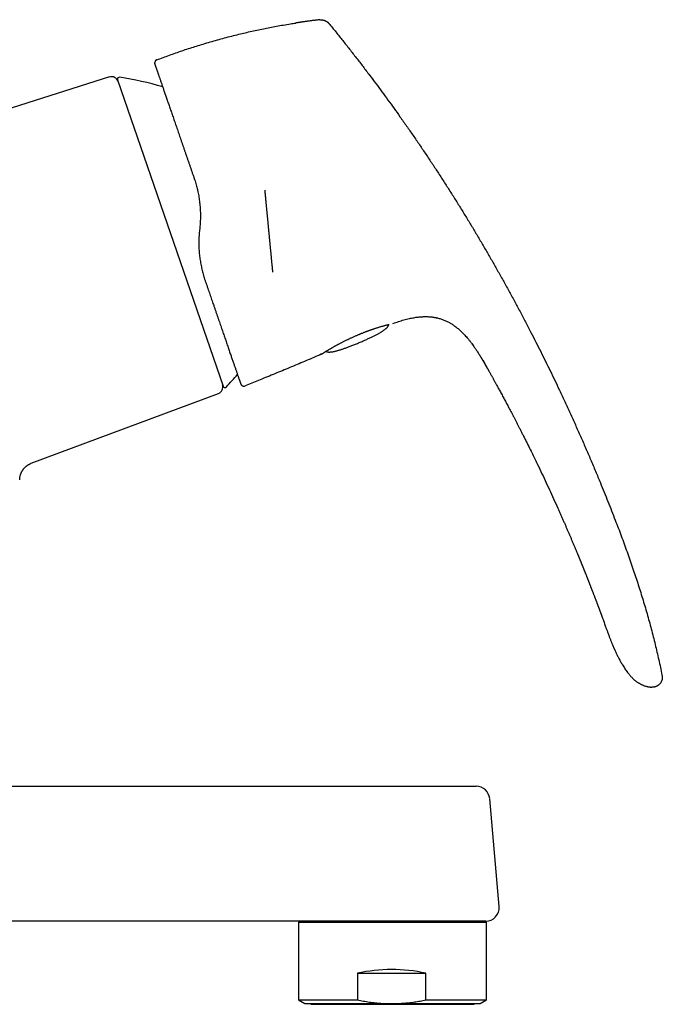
# Model space of a CAD drawing. Header units: millimetres. Extents: x 8 to 847, y 12 to 530.
# Tile 22 of 22: x 697 to 793, y 384 to 530. Entities that reach past the tile are written whole.
import ezdxf

# ---------------------------------------------------------------- set-up
doc = ezdxf.new("R2010")
doc.units = ezdxf.units.MM

msp = doc.modelspace()

# ---------------------------------------------------------------- linework, layer by layer
at = {"color": 7, "linetype": 'Continuous', "lineweight": 30}
for p, q in [((741.97, 530.1), (741.97, 530.1)), ((717.8, 524.15), (717.8, 524.16)), ((710.8, 521.62), (684.07, 513.19)), ((711.98, 521.18), (727.61, 475.79)), ((724.17, 499.27), (724.12, 498.76)), ((752.79, 485.08), (752.8, 485.08)), ((752.8, 485.08), (752.79, 485.07)), ((759.16, 485.94), (759.22, 485.93)), ((761.82, 484.79), (761.86, 484.76)), ((748.26, 483.66), (748.26, 483.66)), ((763.57, 483.21), (763.6, 483.18)), ((764.48, 482.09), (764.51, 482.05)), ((742.19, 480.52), (742.17, 480.51)), ((742.22, 480.53), (742.2, 480.52)), ((767.06, 477.93), (767.06, 477.93)), ((730.24, 476.1), (730.23, 476.12)), ((730.24, 476.1), (730.24, 476.1)), ((733.37, 476.83), (730.89, 475.82)), ((699.19, 464.34), (726.94, 474.71)), ((730.75, 475.79), (730.75, 475.79)), ((699.19, 464.34), (699.19, 464.34)), ((780.09, 451.06), (780.12, 450.99)), ((791.15, 431.15), (791.16, 431.15)), ((679.6, 416.45), (762.21, 416.45)), ((762.21, 416.45), (765.14, 416.45)), ((768.54, 398.62), (767.14, 414.62)), ((763.72, 396.45), (679.6, 396.45)), ((738.78, 396.31), (738.78, 384.78)), ((738.78, 396.31), (766.68, 396.31)), ((739.48, 396.45), (739.48, 396.31)), ((766.54, 396.45), (763.72, 396.45)), ((765.98, 396.31), (765.98, 396.45)), ((766.68, 384.78), (766.68, 396.31)), ((747.54, 388.73), (747.54, 384.78)), ((747.54, 388.73), (757.66, 388.73)), ((757.66, 384.78), (757.66, 388.73)), ((738.78, 384.78), (739.73, 384.23)), ((738.78, 384.78), (747.54, 384.78)), ((739.73, 384.23), (752.6, 384.23)), ((740.64, 384.23), (740.64, 384.13)), ((740.64, 384.13), (764.81, 384.13)), ((752.6, 384.23), (765.73, 384.23)), ((757.66, 384.78), (766.68, 384.78)), ((764.81, 384.13), (764.81, 384.23)), ((765.73, 384.23), (766.68, 384.78))]:
    msp.add_line(p, q, dxfattribs=at)
at = {"color": 7, "linetype": 'Continuous', "lineweight": 30, "flags": 128}
msp.add_lwpolyline([(783.79, 441.57), (783.81, 441.52), (783.87, 441.36), (783.93, 441.2), (783.98, 441.04), (784.04, 440.89), (784.1, 440.72), (784.16, 440.55), (784.22, 440.4), (784.27, 440.25), (784.32, 440.11), (784.37, 439.98), (784.41, 439.86), (784.45, 439.75), (784.49, 439.65), (784.52, 439.56), (784.55, 439.48), (784.57, 439.41), (784.59, 439.35), (784.61, 439.3), (784.63, 439.26), (784.63, 439.24), (784.64, 439.22), (784.64, 439.21), (784.64, 439.21), (784.64, 439.21), (784.64, 439.21), (784.64, 439.21), (784.64, 439.21), (784.64, 439.21), (784.64, 439.21), (784.64, 439.21), (784.64, 439.21), (784.64, 439.21), (784.64, 439.21), (784.64, 439.21), (784.64, 439.21), (784.64, 439.21), (784.64, 439.21), (784.64, 439.21), (784.64, 439.21), (784.64, 439.21), (784.64, 439.21)], dxfattribs=at)
at = {"color": 7, "linetype": 'Continuous', "lineweight": 30}
for centre, radius, start, end in [((717.98, 523.69), 0.5, 135.6523, 199), ((711.1, 520.66), 1, 19, 107.5), ((712.26, 521.28), 0.3, 81.0988, 199), ((704.57, 472.18), 50, 73.6206, 81.0988), ((691.6, 509.84), 50, 316.9012, 319.7294), ((726.59, 475.65), 1, 290.5, 19), ((727.89, 475.88), 0.3, 199, 316.9012), ((730.7, 476.28), 0.5, 274.4088, 292.1337), ((765.14, 414.45), 2, 5, 90), ((766.54, 398.45), 2, 270, 5)]:
    msp.add_arc(centre, radius, start, end, dxfattribs=at)
msp.add_ellipse((752.73, 381.23), major_axis=(13.95, -0.11), ratio=0.577298, start_param=1.213835, end_param=1.956197, dxfattribs=at)
for points, knots in [([(741.97, 530.1), (741.93, 530.1), (741.8, 530.08), (741.59, 530.06), (741.33, 530.03), (741.08, 530), (740.85, 529.97), (740.62, 529.94), (740.41, 529.91), (740.21, 529.88), (740.04, 529.86), (739.87, 529.83), (739.71, 529.81), (739.55, 529.79), (739.41, 529.77), (739.26, 529.75), (739.12, 529.73), (739, 529.71), (738.88, 529.69), (738.78, 529.68), (738.69, 529.67), (738.61, 529.65), (738.54, 529.64), (738.48, 529.64), (738.44, 529.63), (738.42, 529.63), (738.39, 529.62), (738.39, 529.62), (738.38, 529.62)], [0, 0, 0, 0, 0.030792, 0.10333, 0.172954, 0.239668, 0.303476, 0.364385, 0.4224, 0.473045, 0.521271, 0.567085, 0.610497, 0.651516, 0.690155, 0.731191, 0.769198, 0.80421, 0.836267, 0.865426, 0.891759, 0.915365, 0.936384, 0.955009, 0.967578, 0.979119, 0.989841, 1, 1, 1, 1]), ([(741.97, 530.1), (741.99, 530.1), (742.02, 530.11), (742.08, 530.11), (742.14, 530.11), (742.2, 530.11), (742.28, 530.1), (742.38, 530.08), (742.48, 530.05), (742.59, 530.02), (742.7, 529.98), (742.8, 529.93), (742.9, 529.88), (742.99, 529.83), (743.07, 529.78), (743.14, 529.73), (743.19, 529.69), (743.24, 529.64), (743.27, 529.6), (743.3, 529.58), (743.31, 529.56)], [0, 0, 0, 0, 0.0338566, 0.0701565, 0.1105558, 0.1558168, 0.2059309, 0.2744318, 0.3475756, 0.4231596, 0.499461, 0.5757929, 0.6514916, 0.7248424, 0.7936184, 0.8439669, 0.8894348, 0.9299695, 0.9662873, 1, 1, 1, 1]), ([(717.8, 524.16), (718.11, 524.27), (718.73, 524.51), (719.67, 524.85), (720.61, 525.19), (721.55, 525.51), (722.5, 525.83), (723.45, 526.13), (724.44, 526.44), (725.46, 526.74), (726.51, 527.05), (727.57, 527.34), (728.63, 527.62), (729.66, 527.88), (730.67, 528.12), (731.64, 528.35), (732.62, 528.56), (733.59, 528.76), (734.57, 528.96), (735.55, 529.14), (736.57, 529.33), (737.51, 529.48), (738.13, 529.58), (738.38, 529.62)], [0, 0, 0, 0, 0.046789, 0.093578, 0.140367, 0.187156, 0.233945, 0.280734, 0.327523, 0.378991, 0.430459, 0.481927, 0.533395, 0.584863, 0.631651, 0.67844, 0.725229, 0.772018, 0.818807, 0.865596, 0.912385, 0.963853, 1, 1, 1, 1]), ([(743.31, 529.56), (743.65, 529.14), (744.34, 528.29), (745.36, 527.02), (746.37, 525.74), (747.37, 524.46), (748.36, 523.17), (749.32, 521.9), (750.26, 520.65), (751.16, 519.43), (752.06, 518.2), (752.96, 516.97), (753.87, 515.68), (754.82, 514.34), (755.78, 512.95), (756.74, 511.56), (757.68, 510.16), (758.62, 508.75), (759.54, 507.34), (760.46, 505.93), (761.36, 504.51), (762.26, 503.09), (763.14, 501.66), (764.02, 500.23), (764.89, 498.79), (765.74, 497.35), (766.59, 495.9), (767.43, 494.45), (768.27, 492.97), (769.12, 491.47), (769.96, 489.93), (770.8, 488.39), (771.63, 486.85), (772.45, 485.29), (773.23, 483.79), (773.98, 482.32), (774.69, 480.9), (775.4, 479.48), (776.1, 478.05), (776.79, 476.62), (777.52, 475.1), (778.27, 473.48), (779.06, 471.78), (779.83, 470.07), (780.59, 468.35), (781.35, 466.63), (782.09, 464.9), (782.82, 463.17), (783.49, 461.56), (784.1, 460.06), (784.66, 458.69), (785.2, 457.31), (785.71, 456), (786.19, 454.75), (786.63, 453.58), (787.06, 452.4), (787.49, 451.21), (787.91, 450.03), (788.31, 448.86), (788.7, 447.71), (789.07, 446.59), (789.43, 445.46), (789.78, 444.33), (790.12, 443.19), (790.45, 442.06), (790.77, 440.92), (791.08, 439.78), (791.37, 438.63), (791.66, 437.49), (791.93, 436.36), (792.19, 435.22), (792.44, 434.09), (792.59, 433.33), (792.67, 432.95)], [0, 0, 0, 0, 0.014954, 0.029882, 0.044786, 0.059666, 0.074523, 0.089358, 0.103326, 0.117276, 0.131208, 0.145123, 0.159023, 0.174517, 0.189994, 0.205452, 0.220895, 0.236322, 0.251734, 0.267133, 0.282519, 0.297893, 0.313256, 0.32861, 0.343953, 0.359289, 0.374617, 0.389938, 0.405254, 0.421293, 0.437328, 0.45336, 0.469388, 0.485415, 0.501442, 0.515979, 0.530517, 0.545057, 0.559598, 0.574142, 0.58869, 0.605839, 0.622995, 0.640159, 0.65733, 0.674511, 0.691703, 0.708907, 0.726124, 0.73966, 0.753202, 0.766749, 0.7803, 0.7918, 0.803301, 0.814802, 0.826303, 0.837802, 0.849299, 0.860136, 0.870971, 0.881802, 0.892629, 0.903453, 0.914274, 0.925091, 0.935905, 0.946716, 0.957526, 0.968143, 0.97876, 0.989379, 1, 1, 1, 1]), ([(717.8, 524.15), (717.78, 524.14), (717.74, 524.13), (717.67, 524.09), (717.64, 524.06), (717.62, 524.04)], [0, 0, 0, 0, 0.331083, 0.664572, 1, 1, 1, 1]), ([(717.48, 523.66), (717.48, 523.66), (717.48, 523.66), (717.48, 523.66), (717.48, 523.65), (717.48, 523.64), (717.48, 523.63), (717.48, 523.63), (717.48, 523.62), (717.48, 523.61), (717.49, 523.6), (717.49, 523.59), (717.49, 523.58), (717.49, 523.57), (717.49, 523.56), (717.5, 523.55), (717.5, 523.55)], [0, 0, 0, 0, 0.003829, 0.012732, 0.022207, 0.044165, 0.071702, 0.105791, 0.162268, 0.231916, 0.31506, 0.432898, 0.57062, 0.728337, 0.90612, 1, 1, 1, 1]), ([(717.5, 523.53), (717.5, 523.53), (717.5, 523.52), (717.51, 523.51), (717.52, 523.49), (717.53, 523.45), (717.54, 523.41), (717.56, 523.36), (717.58, 523.3), (717.6, 523.24), (717.63, 523.16), (717.66, 523.07), (717.69, 522.98), (717.73, 522.87), (717.77, 522.76), (717.81, 522.63), (717.86, 522.5), (717.91, 522.36), (717.96, 522.21), (718.01, 522.05), (718.07, 521.88), (718.13, 521.7), (718.2, 521.52), (718.26, 521.33), (718.33, 521.13), (718.4, 520.92), (718.48, 520.7), (718.56, 520.47), (718.64, 520.23), (718.73, 519.98), (718.81, 519.72), (718.91, 519.46), (719, 519.18), (719.1, 518.9), (719.2, 518.61), (719.3, 518.32), (719.4, 518.01), (719.51, 517.7), (719.62, 517.38), (719.73, 517.05), (719.85, 516.72), (719.96, 516.39), (720.08, 516.04), (720.2, 515.69), (720.33, 515.33), (720.45, 514.96), (720.58, 514.59), (720.71, 514.21), (720.85, 513.82), (720.98, 513.43), (721.12, 513.03), (721.25, 512.63), (721.39, 512.23), (721.54, 511.82), (721.68, 511.4), (721.82, 510.99), (721.96, 510.57), (722.11, 510.15), (722.26, 509.72), (722.41, 509.28), (722.56, 508.84), (722.71, 508.4), (722.87, 507.95), (723.02, 507.49), (723.18, 507.04), (723.29, 506.73), (723.34, 506.58)], [0, 0, 0, 0, 0.015812, 0.031593, 0.047348, 0.063083, 0.078804, 0.094237, 0.109669, 0.125104, 0.140557, 0.156287, 0.171982, 0.187649, 0.203294, 0.218924, 0.234546, 0.250164, 0.26587, 0.281531, 0.297154, 0.312747, 0.328314, 0.343587, 0.358848, 0.374105, 0.389575, 0.405324, 0.421037, 0.436723, 0.452387, 0.468038, 0.483682, 0.499326, 0.514966, 0.530605, 0.546251, 0.56191, 0.577591, 0.593018, 0.60848, 0.623983, 0.639327, 0.654977, 0.670632, 0.686296, 0.701979, 0.717685, 0.733423, 0.749198, 0.764881, 0.780554, 0.796222, 0.811893, 0.827573, 0.842987, 0.858423, 0.873885, 0.889398, 0.905208, 0.921004, 0.936792, 0.95258, 0.968372, 0.984177, 1, 1, 1, 1]), ([(723.34, 506.58), (723.38, 506.46), (723.46, 506.21), (723.58, 505.84), (723.68, 505.45), (723.77, 505.11), (723.82, 504.89), (723.85, 504.8)], [0, 0, 0, 0, 0.211639, 0.423988, 0.637112, 0.851072, 1, 1, 1, 1]), ([(723.84, 504.8), (723.86, 504.73), (723.9, 504.53), (723.97, 504.2), (724.04, 503.8), (724.1, 503.4), (724.15, 502.99), (724.2, 502.58), (724.23, 502.16), (724.25, 501.75), (724.26, 501.44), (724.26, 501.27), (724.26, 501.24)], [0, 0, 0, 0, 0.057305, 0.171243, 0.285037, 0.398713, 0.512293, 0.627866, 0.743388, 0.858882, 0.974373, 1, 1, 1, 1]), ([(733.79, 504.83), (733.79, 504.83), (733.79, 504.82), (733.79, 504.82), (733.79, 504.8), (733.79, 504.78), (733.79, 504.76), (733.8, 504.73), (733.8, 504.69), (733.81, 504.65), (733.81, 504.6), (733.81, 504.55), (733.82, 504.5), (733.83, 504.44), (733.83, 504.37), (733.84, 504.29), (733.85, 504.2), (733.86, 504.1), (733.87, 504), (733.88, 503.89), (733.89, 503.76), (733.9, 503.62), (733.92, 503.46), (733.94, 503.29), (733.95, 503.12), (733.97, 502.94), (733.99, 502.77), (734, 502.61), (734.02, 502.44), (734.04, 502.26), (734.05, 502.08), (734.07, 501.91), (734.09, 501.74), (734.1, 501.58), (734.12, 501.41), (734.13, 501.25), (734.15, 501.08), (734.17, 500.91), (734.18, 500.73), (734.2, 500.55), (734.22, 500.36), (734.24, 500.17), (734.26, 499.97), (734.27, 499.78), (734.29, 499.59), (734.31, 499.37), (734.34, 499.14), (734.36, 498.88), (734.39, 498.62), (734.41, 498.38), (734.43, 498.17), (734.45, 497.98), (734.47, 497.79), (734.48, 497.6), (734.5, 497.41), (734.52, 497.22), (734.54, 497.03), (734.56, 496.85), (734.57, 496.67), (734.59, 496.5), (734.61, 496.32), (734.62, 496.15), (734.64, 495.96), (734.66, 495.77), (734.68, 495.57), (734.7, 495.38), (734.72, 495.19), (734.73, 495), (734.75, 494.8), (734.77, 494.59), (734.79, 494.38), (734.81, 494.17), (734.83, 493.97), (734.85, 493.79), (734.87, 493.62), (734.88, 493.48), (734.89, 493.33), (734.91, 493.2), (734.92, 493.06), (734.93, 492.95), (734.94, 492.84), (734.95, 492.76), (734.95, 492.71), (734.96, 492.7)], [0, 0, 0, 0, 0.01112, 0.022223, 0.033318, 0.044415, 0.055524, 0.066654, 0.078287, 0.08908, 0.099863, 0.110642, 0.121428, 0.13223, 0.143054, 0.15585, 0.168621, 0.18138, 0.194143, 0.206924, 0.219737, 0.235417, 0.251061, 0.266697, 0.282352, 0.298052, 0.311121, 0.324164, 0.337194, 0.350228, 0.36328, 0.376368, 0.387338, 0.398288, 0.409226, 0.420163, 0.431107, 0.442066, 0.453052, 0.464843, 0.476613, 0.488373, 0.500135, 0.51191, 0.52371, 0.535007, 0.550274, 0.565529, 0.580798, 0.596104, 0.607224, 0.618326, 0.629422, 0.640519, 0.651628, 0.662758, 0.67439, 0.685184, 0.695966, 0.706746, 0.717532, 0.728333, 0.739158, 0.751954, 0.764725, 0.777484, 0.790247, 0.803028, 0.815841, 0.83152, 0.847165, 0.862801, 0.878456, 0.894155, 0.907225, 0.920267, 0.933297, 0.946331, 0.959384, 0.972471, 0.983441, 0.994391, 1, 1, 1, 1]), ([(724.26, 501.24), (724.26, 501.15), (724.27, 500.93), (724.26, 500.56), (724.24, 500.13), (724.21, 499.7), (724.19, 499.41), (724.17, 499.27)], [0, 0, 0, 0, 0.129557, 0.344999, 0.561857, 0.780175, 1, 1, 1, 1]), ([(724.12, 498.76), (724.1, 498.62), (724.08, 498.33), (724.05, 497.89), (724.03, 497.46), (724.02, 497.12), (724.03, 496.94), (724.03, 496.89)], [0, 0, 0, 0, 0.2338964, 0.4664231, 0.6976416, 0.9276144, 1, 1, 1, 1]), ([(724.03, 496.89), (724.03, 496.82), (724.03, 496.62), (724.04, 496.28), (724.06, 495.88), (724.09, 495.47), (724.13, 495.07), (724.19, 494.67), (724.25, 494.26), (724.32, 493.86), (724.38, 493.55), (724.42, 493.37), (724.43, 493.33)], [0, 0, 0, 0, 0.0557723, 0.1676741, 0.2795464, 0.3914119, 0.5032918, 0.6172426, 0.7312531, 0.8453508, 0.9595663, 1, 1, 1, 1]), ([(724.42, 493.33), (724.45, 493.2), (724.51, 492.94), (724.61, 492.56), (724.72, 492.19), (724.83, 491.82), (724.91, 491.57), (724.95, 491.45)], [0, 0, 0, 0, 0.201663, 0.401762, 0.601475, 0.800867, 1, 1, 1, 1]), ([(724.95, 491.45), (725, 491.31), (725.1, 491.04), (725.24, 490.63), (725.38, 490.22), (725.52, 489.81), (725.66, 489.41), (725.79, 489.02), (725.92, 488.63), (726.06, 488.24), (726.2, 487.84), (726.34, 487.42), (726.49, 486.98), (726.64, 486.55), (726.79, 486.13), (726.93, 485.71), (727.07, 485.3), (727.21, 484.9), (727.34, 484.52), (727.47, 484.15), (727.59, 483.78), (727.72, 483.42), (727.84, 483.07), (727.96, 482.72), (728.08, 482.38), (728.19, 482.04), (728.31, 481.7), (728.42, 481.37), (728.54, 481.05), (728.64, 480.73), (728.75, 480.43), (728.84, 480.15), (728.94, 479.87), (729.03, 479.61), (729.12, 479.35), (729.2, 479.11), (729.29, 478.87), (729.36, 478.64), (729.44, 478.41), (729.52, 478.2), (729.59, 477.99), (729.66, 477.79), (729.72, 477.6), (729.78, 477.42), (729.84, 477.26), (729.89, 477.12), (729.93, 476.99), (729.97, 476.87), (730.01, 476.76), (730.05, 476.66), (730.08, 476.57), (730.11, 476.49), (730.13, 476.41), (730.15, 476.34), (730.17, 476.28), (730.19, 476.23), (730.21, 476.19), (730.22, 476.16), (730.23, 476.14), (730.23, 476.12), (730.23, 476.12), (730.23, 476.12)], [0, 0, 0, 0, 0.015725, 0.031444, 0.047161, 0.062883, 0.078615, 0.094082, 0.109571, 0.125087, 0.140443, 0.15871, 0.176975, 0.195247, 0.213534, 0.231847, 0.250193, 0.267622, 0.285036, 0.302444, 0.319853, 0.337271, 0.354704, 0.372161, 0.389639, 0.407927, 0.426199, 0.444464, 0.462729, 0.481004, 0.499298, 0.516806, 0.534294, 0.55177, 0.569241, 0.586716, 0.604202, 0.621706, 0.639277, 0.657655, 0.675998, 0.694315, 0.712616, 0.730908, 0.749202, 0.765012, 0.780777, 0.796505, 0.812201, 0.827871, 0.843242, 0.8586, 0.87395, 0.889545, 0.905418, 0.921249, 0.937044, 0.95281, 0.968553, 0.984281, 1, 1, 1, 1]), ([(747.81, 482.24), (747.91, 482.28), (748.1, 482.36), (748.37, 482.48), (748.64, 482.6), (748.9, 482.72), (749.14, 482.83), (749.38, 482.94), (749.6, 483.05), (749.82, 483.16), (750.03, 483.26), (750.23, 483.36), (750.42, 483.46), (750.6, 483.56), (750.77, 483.65), (750.93, 483.75), (751.08, 483.84), (751.23, 483.93), (751.37, 484.03), (751.51, 484.12), (751.63, 484.21), (751.74, 484.3), (751.84, 484.39), (751.93, 484.48), (752, 484.56), (752.05, 484.63), (752.09, 484.7), (752.13, 484.76), (752.15, 484.83), (752.16, 484.88), (752.16, 484.91), (752.16, 484.92)], [0, 0, 0, 0, 0.059766, 0.117655, 0.173666, 0.227801, 0.280062, 0.329566, 0.377264, 0.42316, 0.467256, 0.5104, 0.551677, 0.591093, 0.628654, 0.664367, 0.698241, 0.730286, 0.7645, 0.796393, 0.825996, 0.853348, 0.878498, 0.901511, 0.922473, 0.939221, 0.954587, 0.968701, 0.981736, 0.993907, 1, 1, 1, 1]), ([(748.27, 483.66), (748.33, 483.69), (748.45, 483.73), (748.62, 483.8), (748.79, 483.86), (748.94, 483.92), (749.09, 483.98), (749.22, 484.03), (749.34, 484.07), (749.46, 484.11), (749.56, 484.15), (749.66, 484.18), (749.75, 484.21), (749.83, 484.24), (749.9, 484.26), (750, 484.3), (750.12, 484.34), (750.28, 484.39), (750.45, 484.44), (750.63, 484.5), (750.81, 484.55), (750.98, 484.61), (751.15, 484.65), (751.31, 484.7), (751.46, 484.74), (751.61, 484.78), (751.75, 484.82), (751.88, 484.85), (752, 484.88), (752.11, 484.91), (752.2, 484.93), (752.24, 484.94), (752.25, 484.94)], [0, 0, 0, 0, 0.035612, 0.070943, 0.104417, 0.136035, 0.165797, 0.193222, 0.218856, 0.2427, 0.264753, 0.285368, 0.304125, 0.321032, 0.337229, 0.353517, 0.38578, 0.418402, 0.461307, 0.504816, 0.54852, 0.592244, 0.635997, 0.679794, 0.723657, 0.76753, 0.811356, 0.855146, 0.89891, 0.94266, 0.986402, 1, 1, 1, 1]), ([(752.8, 485.08), (752.94, 485.12), (753.2, 485.22), (753.6, 485.35), (754.01, 485.48), (754.41, 485.6), (754.82, 485.71), (755.2, 485.8), (755.56, 485.87), (755.88, 485.93), (756.21, 485.99), (756.54, 486.03), (756.87, 486.06), (757.18, 486.08), (757.46, 486.09), (757.71, 486.09), (757.97, 486.09), (758.22, 486.07), (758.47, 486.05), (758.72, 486.02), (758.97, 485.98), (759.14, 485.95), (759.23, 485.93), (759.23, 485.93)], [0, 0, 0, 0, 0.0643475, 0.1286945, 0.1930511, 0.257412, 0.3217713, 0.3861343, 0.4367085, 0.4872777, 0.5378423, 0.5884106, 0.6389877, 0.6895606, 0.728174, 0.7667839, 0.8053975, 0.8440193, 0.8826417, 0.9205692, 0.9584896, 0.9964049, 1, 1, 1, 1]), ([(759.16, 485.94), (759.19, 485.94), (759.31, 485.91), (759.5, 485.86), (759.75, 485.8), (760, 485.72), (760.24, 485.63), (760.48, 485.54), (760.71, 485.43), (760.94, 485.32), (761.17, 485.2), (761.39, 485.07), (761.61, 484.93), (761.76, 484.83), (761.84, 484.77), (761.86, 484.76)], [0, 0, 0, 0, 0.033236, 0.119727, 0.206235, 0.292756, 0.379284, 0.465811, 0.552328, 0.638833, 0.725338, 0.811846, 0.89835, 0.984836, 1, 1, 1, 1]), ([(761.79, 484.81), (761.86, 484.76), (762, 484.66), (762.22, 484.49), (762.44, 484.31), (762.66, 484.13), (762.86, 483.94), (763.06, 483.74), (763.26, 483.55), (763.46, 483.33), (763.6, 483.17), (763.68, 483.09)], [0, 0, 0, 0, 0.098285, 0.209218, 0.320154, 0.431108, 0.540096, 0.64908, 0.75805, 0.867018, 1, 1, 1, 1]), ([(742.19, 480.52), (742.19, 480.52), (742.2, 480.52), (742.21, 480.53), (742.22, 480.53), (742.23, 480.54), (742.25, 480.55), (742.27, 480.57), (742.29, 480.58), (742.32, 480.6), (742.34, 480.61), (742.37, 480.63), (742.41, 480.65), (742.46, 480.68), (742.51, 480.72), (742.58, 480.76), (742.65, 480.8), (742.73, 480.85), (742.82, 480.91), (742.91, 480.96), (743.02, 481.03), (743.12, 481.09), (743.24, 481.16), (743.35, 481.23), (743.47, 481.3), (743.6, 481.37), (743.73, 481.45), (743.87, 481.53), (744, 481.61), (744.13, 481.68), (744.24, 481.74), (744.34, 481.8), (744.45, 481.86), (744.57, 481.92), (744.7, 481.99), (744.84, 482.06), (744.98, 482.14), (745.14, 482.22), (745.3, 482.3), (745.47, 482.39), (745.65, 482.48), (745.85, 482.58), (746.04, 482.67), (746.22, 482.76), (746.39, 482.84), (746.57, 482.92), (746.75, 483.01), (746.94, 483.1), (747.13, 483.18), (747.33, 483.27), (747.52, 483.35), (747.63, 483.4), (747.68, 483.42)], [0, 0, 0, 0, 0.01762, 0.034378, 0.050286, 0.065354, 0.079592, 0.093007, 0.10777, 0.121408, 0.133926, 0.145333, 0.165102, 0.185413, 0.206268, 0.22767, 0.250023, 0.272944, 0.296432, 0.320467, 0.344531, 0.367952, 0.391159, 0.414147, 0.436915, 0.459865, 0.482581, 0.50506, 0.527306, 0.549327, 0.563731, 0.578943, 0.595127, 0.612283, 0.630412, 0.649514, 0.669055, 0.689518, 0.710904, 0.733212, 0.75644, 0.780587, 0.805651, 0.825942, 0.846794, 0.868206, 0.890177, 0.912706, 0.935374, 0.958579, 0.982322, 1, 1, 1, 1]), ([(747.68, 483.42), (747.68, 483.42), (747.69, 483.42), (747.69, 483.42), (747.69, 483.42), (747.69, 483.42)], [0, 0, 0, 0, 0.277211, 0.646053, 1, 1, 1, 1]), ([(747.69, 483.42), (747.7, 483.43), (747.74, 483.44), (747.8, 483.47), (747.88, 483.5), (747.96, 483.54), (748.06, 483.57), (748.16, 483.62), (748.23, 483.65), (748.26, 483.66)], [0, 0, 0, 0, 0.077858, 0.192676, 0.323301, 0.469826, 0.632375, 0.811119, 1, 1, 1, 1]), ([(763.57, 483.21), (763.58, 483.2), (763.65, 483.12), (763.79, 482.96), (763.96, 482.75), (764.11, 482.56), (764.25, 482.39), (764.38, 482.22), (764.47, 482.1), (764.51, 482.05)], [0, 0, 0, 0, 0.03092, 0.225117, 0.419398, 0.564951, 0.710245, 0.855244, 1, 1, 1, 1]), ([(742.89, 480.95), (742.9, 480.94), (742.94, 480.92), (743, 480.89), (743.07, 480.87), (743.15, 480.85), (743.24, 480.84), (743.35, 480.83), (743.47, 480.84), (743.6, 480.85), (743.74, 480.86), (743.89, 480.89), (744.06, 480.92), (744.22, 480.96), (744.39, 481), (744.56, 481.04), (744.74, 481.1), (744.93, 481.15), (745.12, 481.21), (745.32, 481.28), (745.53, 481.35), (745.75, 481.43), (745.98, 481.51), (746.21, 481.6), (746.46, 481.69), (746.71, 481.79), (746.98, 481.9), (747.25, 482.01), (747.53, 482.12), (747.72, 482.2), (747.81, 482.24)], [0, 0, 0, 0, 0.0111496, 0.0242785, 0.0384957, 0.0539728, 0.0708424, 0.0919556, 0.1151353, 0.1404677, 0.168018, 0.1978359, 0.2299603, 0.2644214, 0.296627, 0.3306659, 0.366549, 0.404285, 0.4438816, 0.484588, 0.5270999, 0.5714213, 0.6175555, 0.6665031, 0.7173436, 0.7700793, 0.8247116, 0.8812419, 0.9396711, 1, 1, 1, 1]), ([(764.48, 482.09), (764.55, 481.99), (764.72, 481.75), (764.99, 481.37), (765.27, 480.95), (765.45, 480.67), (765.54, 480.52)], [0, 0, 0, 0, 0.197204, 0.465093, 0.733067, 1, 1, 1, 1]), ([(742.17, 480.51), (741.44, 480.19), (739.98, 479.57), (737.78, 478.64), (735.58, 477.73), (734.11, 477.13), (733.37, 476.83)], [0, 0, 0, 0, 0.25, 0.5, 0.75, 1, 1, 1, 1]), ([(765.53, 480.54), (765.54, 480.52), (765.57, 480.47), (765.62, 480.4), (765.66, 480.33), (765.71, 480.26), (765.75, 480.19), (765.79, 480.11), (765.84, 480.05), (765.87, 479.99), (765.9, 479.94), (765.92, 479.9), (765.94, 479.87), (765.96, 479.85), (765.97, 479.83), (765.98, 479.81), (765.99, 479.79), (766, 479.78), (766.01, 479.76), (766.01, 479.75), (766.02, 479.74), (766.03, 479.73), (766.03, 479.72), (766.03, 479.72), (766.04, 479.71), (766.04, 479.7), (766.05, 479.69), (766.06, 479.68), (766.07, 479.66), (766.08, 479.64), (766.09, 479.62), (766.1, 479.6), (766.12, 479.57), (766.15, 479.53), (766.17, 479.49), (766.19, 479.45), (766.21, 479.41), (766.23, 479.39), (766.24, 479.36), (766.26, 479.34), (766.27, 479.32), (766.27, 479.31), (766.28, 479.3), (766.28, 479.3), (766.28, 479.3), (766.28, 479.3)], [0, 0, 0, 0, 0.030898, 0.063051, 0.09644, 0.130493, 0.164552, 0.197941, 0.230019, 0.260257, 0.279231, 0.297239, 0.314387, 0.326839, 0.339125, 0.351459, 0.364021, 0.381346, 0.399515, 0.418616, 0.449001, 0.481252, 0.526425, 0.572932, 0.619427, 0.646784, 0.67344, 0.699218, 0.724028, 0.747909, 0.762458, 0.776823, 0.798314, 0.820165, 0.842512, 0.865201, 0.880369, 0.895292, 0.909419, 0.922782, 0.935864, 0.949075, 0.962702, 0.97691, 1, 1, 1, 1]), ([(765.81, 480.09), (765.9, 479.94), (766.1, 479.61), (766.41, 479.08), (766.62, 478.7), (766.73, 478.51)], [0, 0, 0, 0, 0.276235, 0.640385, 1, 1, 1, 1]), ([(766, 479.77), (766, 479.77), (766.01, 479.76), (766.02, 479.75), (766.02, 479.74), (766.03, 479.73), (766.03, 479.72), (766.04, 479.71), (766.04, 479.71), (766.04, 479.7), (766.05, 479.7)], [0, 0, 0, 0, 0.050929, 0.122959, 0.237481, 0.35899, 0.529149, 0.704336, 0.879528, 1, 1, 1, 1]), ([(766.26, 479.33), (766.26, 479.32), (766.26, 479.32), (766.27, 479.32), (766.27, 479.31), (766.28, 479.29), (766.3, 479.27), (766.32, 479.23), (766.35, 479.18), (766.38, 479.13), (766.41, 479.08), (766.44, 479.01), (766.48, 478.95), (766.53, 478.86), (766.59, 478.76), (766.66, 478.64), (766.73, 478.51), (766.8, 478.39), (766.86, 478.29), (766.91, 478.2), (766.94, 478.14), (766.97, 478.09), (766.99, 478.05), (767.01, 478.01), (767.04, 477.97), (767.05, 477.94), (767.06, 477.93), (767.06, 477.93)], [0, 0, 0, 0, 0.023006, 0.048877, 0.073479, 0.097193, 0.131876, 0.166503, 0.201947, 0.238803, 0.277403, 0.317865, 0.360149, 0.404093, 0.477211, 0.552628, 0.628794, 0.704014, 0.77652, 0.819662, 0.860691, 0.886876, 0.912355, 0.937607, 0.963279, 0.989754, 1, 1, 1, 1]), ([(766.26, 479.33), (766.26, 479.33), (766.27, 479.32), (766.27, 479.31), (766.28, 479.3), (766.28, 479.3), (766.28, 479.3), (766.28, 479.29)], [0, 0, 0, 0, 0.086606, 0.273127, 0.465099, 0.665005, 1, 1, 1, 1]), ([(767.06, 477.93), (767.09, 477.88), (767.15, 477.78), (767.23, 477.62), (767.33, 477.45), (767.43, 477.27), (767.53, 477.09), (767.64, 476.89), (767.75, 476.68), (767.87, 476.47), (768, 476.24), (768.13, 476), (768.27, 475.74), (768.41, 475.48), (768.56, 475.21), (768.72, 474.92), (768.88, 474.62), (769.04, 474.32), (769.21, 474.02), (769.37, 473.71), (769.54, 473.39), (769.72, 473.06), (769.89, 472.73), (770.08, 472.38), (770.26, 472.03), (770.45, 471.67), (770.64, 471.3), (770.84, 470.92), (771.05, 470.52), (771.26, 470.11), (771.47, 469.7), (771.69, 469.27), (771.91, 468.83), (772.12, 468.43), (772.27, 468.13), (772.35, 467.98), (772.37, 467.92), (772.38, 467.91), (772.39, 467.89), (772.4, 467.88), (772.45, 467.77), (772.59, 467.5), (772.87, 466.92), (773.25, 466.17), (773.67, 465.31), (774.16, 464.31), (774.72, 463.14), (775.36, 461.79), (775.99, 460.43), (776.61, 459.07), (777.09, 458.01), (777.43, 457.25), (777.64, 456.78), (777.84, 456.32), (778.04, 455.86), (778.25, 455.4), (778.44, 454.94), (778.63, 454.5), (778.82, 454.07), (779, 453.65), (779.19, 453.21), (779.37, 452.77), (779.56, 452.33), (779.7, 451.99), (779.8, 451.76), (779.85, 451.63), (779.91, 451.49), (779.96, 451.36), (780.02, 451.22), (780.07, 451.11), (780.09, 451.05), (780.1, 451.03)], [0, 0, 0, 0, 0.005595, 0.011595, 0.018002, 0.024815, 0.032035, 0.03952, 0.047398, 0.055667, 0.064329, 0.07357, 0.08322, 0.093278, 0.103744, 0.114617, 0.125899, 0.137589, 0.148933, 0.160638, 0.172702, 0.185125, 0.197908, 0.210812, 0.224064, 0.237662, 0.251607, 0.266194, 0.281142, 0.296451, 0.312121, 0.328153, 0.344545, 0.361299, 0.373042, 0.378263, 0.378855, 0.379388, 0.379921, 0.380453, 0.380986, 0.391794, 0.411093, 0.445556, 0.476327, 0.507098, 0.55705, 0.607002, 0.656955, 0.706907, 0.75686, 0.773813, 0.790767, 0.807721, 0.824674, 0.841628, 0.85816, 0.874385, 0.8896, 0.905142, 0.921012, 0.937209, 0.953239, 0.96878, 0.973653, 0.978527, 0.9834, 0.988274, 0.993147, 0.998665, 1, 1, 1, 1]), ([(730.24, 476.1), (730.24, 476.1), (730.24, 476.09), (730.24, 476.09), (730.25, 476.08), (730.25, 476.08), (730.25, 476.07), (730.26, 476.06), (730.26, 476.06), (730.26, 476.05), (730.27, 476.04), (730.27, 476.04), (730.27, 476.03), (730.28, 476.03), (730.28, 476.02), (730.29, 476.01), (730.3, 475.99), (730.32, 475.97), (730.34, 475.94), (730.37, 475.91), (730.4, 475.89), (730.44, 475.86), (730.48, 475.84), (730.52, 475.82), (730.56, 475.81), (730.58, 475.8), (730.61, 475.8), (730.63, 475.79), (730.65, 475.79), (730.67, 475.79), (730.68, 475.79), (730.7, 475.79), (730.72, 475.79), (730.73, 475.78), (730.74, 475.78), (730.74, 475.78), (730.74, 475.79)], [0, 0, 0, 0, 0.060165, 0.114425, 0.162785, 0.205255, 0.241854, 0.272611, 0.297584, 0.316883, 0.330766, 0.335888, 0.340036, 0.341865, 0.348346, 0.356213, 0.367272, 0.391395, 0.418536, 0.447121, 0.477109, 0.508431, 0.546092, 0.577688, 0.60307, 0.622233, 0.637378, 0.652804, 0.670005, 0.690059, 0.722376, 0.761929, 0.809229, 0.864566, 0.928119, 1, 1, 1, 1]), ([(697.48, 461.87), (697.48, 461.92), (697.48, 462.03), (697.5, 462.19), (697.52, 462.34), (697.55, 462.48), (697.58, 462.61), (697.62, 462.73), (697.66, 462.83), (697.69, 462.91), (697.73, 462.99), (697.76, 463.06), (697.79, 463.12), (697.83, 463.18), (697.86, 463.24), (697.9, 463.3), (697.95, 463.37), (698, 463.44), (698.06, 463.52), (698.13, 463.61), (698.21, 463.69), (698.29, 463.78), (698.38, 463.86), (698.47, 463.93), (698.58, 464.01), (698.68, 464.09), (698.8, 464.16), (698.92, 464.22), (699.05, 464.28), (699.14, 464.32), (699.19, 464.34)], [0, 0, 0, 0, 0.047933, 0.099153, 0.147766, 0.193564, 0.236369, 0.276032, 0.30744, 0.336394, 0.362847, 0.386762, 0.408113, 0.427305, 0.448211, 0.47176, 0.497949, 0.526766, 0.55819, 0.592193, 0.628728, 0.667739, 0.703844, 0.741723, 0.781301, 0.82249, 0.865191, 0.90929, 0.954663, 1, 1, 1, 1]), ([(780.1, 451.03), (780.1, 451.02), (780.12, 450.98), (780.14, 450.93), (780.16, 450.88), (780.18, 450.83), (780.2, 450.79), (780.21, 450.75), (780.24, 450.69), (780.27, 450.61), (780.31, 450.52), (780.34, 450.44), (780.37, 450.38), (780.39, 450.33), (780.41, 450.29), (780.43, 450.24), (780.45, 450.18), (780.48, 450.11), (780.51, 450.03), (780.54, 449.95), (780.57, 449.88), (780.6, 449.82), (780.63, 449.75), (780.66, 449.67), (780.69, 449.59), (780.72, 449.52), (780.74, 449.46), (780.76, 449.41), (780.78, 449.36), (780.8, 449.31), (780.83, 449.25), (780.85, 449.19), (780.88, 449.12), (780.91, 449.06), (780.93, 448.99), (780.96, 448.93), (780.98, 448.87), (781.01, 448.81), (781.03, 448.74), (781.06, 448.66), (781.09, 448.59), (781.12, 448.51), (781.16, 448.44), (781.19, 448.36), (781.21, 448.29), (781.24, 448.21), (781.27, 448.14), (781.3, 448.06), (781.33, 448), (781.37, 447.91), (781.41, 447.8), (781.45, 447.69), (781.49, 447.6), (781.52, 447.52), (781.56, 447.43), (781.59, 447.34), (781.63, 447.25), (781.66, 447.16), (781.69, 447.08), (781.72, 447), (781.75, 446.93), (781.78, 446.87), (781.8, 446.8), (781.83, 446.73), (781.86, 446.66), (781.89, 446.58), (781.92, 446.5), (781.95, 446.42), (781.98, 446.34), (782.01, 446.27), (782.04, 446.19), (782.07, 446.1), (782.11, 446.01), (782.15, 445.92), (782.18, 445.84), (782.21, 445.75), (782.25, 445.65), (782.29, 445.54), (782.34, 445.41), (782.4, 445.27), (782.46, 445.12), (782.51, 444.97), (782.57, 444.82), (782.62, 444.69), (782.67, 444.56), (782.71, 444.44), (782.76, 444.33), (782.79, 444.23), (782.83, 444.14), (782.86, 444.07), (782.89, 443.99), (782.91, 443.91), (782.95, 443.83), (782.99, 443.73), (783.03, 443.62), (783.07, 443.51), (783.11, 443.4), (783.15, 443.29), (783.18, 443.2), (783.21, 443.14), (783.23, 443.09), (783.24, 443.04), (783.26, 443), (783.27, 442.97), (783.29, 442.93), (783.3, 442.89), (783.31, 442.86), (783.32, 442.83), (783.34, 442.8), (783.35, 442.76), (783.36, 442.72), (783.38, 442.69), (783.39, 442.65), (783.41, 442.6), (783.43, 442.54), (783.45, 442.49), (783.47, 442.43), (783.49, 442.38), (783.51, 442.33), (783.52, 442.29), (783.54, 442.25), (783.55, 442.21), (783.57, 442.18), (783.58, 442.14), (783.59, 442.11), (783.61, 442.07), (783.62, 442.03), (783.63, 442), (783.64, 441.97), (783.65, 441.94), (783.66, 441.91), (783.68, 441.88), (783.69, 441.85), (783.69, 441.83), (783.7, 441.8), (783.71, 441.77), (783.72, 441.75), (783.73, 441.73), (783.74, 441.72), (783.74, 441.7), (783.75, 441.67), (783.76, 441.64), (783.78, 441.6), (783.79, 441.58), (783.79, 441.57)], [0, 0, 0, 0, 0.004763, 0.011227, 0.016739, 0.021299, 0.02534, 0.029401, 0.033484, 0.044707, 0.055505, 0.062109, 0.068044, 0.073757, 0.078199, 0.082953, 0.088875, 0.097013, 0.105375, 0.113356, 0.120718, 0.12744, 0.133678, 0.14284, 0.151504, 0.160114, 0.164909, 0.169821, 0.174858, 0.180096, 0.185977, 0.19257, 0.199755, 0.207151, 0.213851, 0.220182, 0.226174, 0.231904, 0.240014, 0.247786, 0.255473, 0.263344, 0.271556, 0.280278, 0.287115, 0.294524, 0.302631, 0.31071, 0.317886, 0.32419, 0.337853, 0.35076, 0.358535, 0.367139, 0.376782, 0.386218, 0.395237, 0.404821, 0.413228, 0.421103, 0.428344, 0.434756, 0.441221, 0.448637, 0.456853, 0.464784, 0.473086, 0.481646, 0.489657, 0.496957, 0.503798, 0.514695, 0.5249, 0.533166, 0.541593, 0.550956, 0.561293, 0.572604, 0.586171, 0.600913, 0.616787, 0.632477, 0.647345, 0.661388, 0.674608, 0.687006, 0.698583, 0.709419, 0.717606, 0.725522, 0.733168, 0.741004, 0.749729, 0.761069, 0.772089, 0.783303, 0.794404, 0.806858, 0.817466, 0.822168, 0.827327, 0.83244, 0.836941, 0.840446, 0.844133, 0.848407, 0.851877, 0.855124, 0.858403, 0.862851, 0.867374, 0.870733, 0.873627, 0.880158, 0.88636, 0.892271, 0.898548, 0.905082, 0.910897, 0.914623, 0.918837, 0.923414, 0.927586, 0.931474, 0.935369, 0.939815, 0.943972, 0.947818, 0.950866, 0.95435, 0.958434, 0.962131, 0.965068, 0.967767, 0.971271, 0.974625, 0.97757, 0.979772, 0.981525, 0.983797, 0.986652, 0.990442, 0.995234, 1, 1, 1, 1]), ([(783.78, 441.6), (783.78, 441.6), (783.78, 441.59), (783.79, 441.57), (783.79, 441.56)], [0, 0, 0, 0, 0.0004345, 1, 1, 1, 1]), ([(784.64, 439.21), (784.67, 439.13), (784.73, 438.97), (784.82, 438.74), (784.9, 438.52), (784.98, 438.31), (785.06, 438.11), (785.14, 437.92), (785.21, 437.75), (785.27, 437.59), (785.34, 437.44), (785.39, 437.3), (785.45, 437.17), (785.5, 437.05), (785.55, 436.94), (785.6, 436.83), (785.64, 436.73), (785.7, 436.59), (785.78, 436.42), (785.88, 436.21), (785.99, 435.99), (786.1, 435.76), (786.22, 435.53), (786.34, 435.29), (786.47, 435.05), (786.61, 434.8), (786.75, 434.56), (786.91, 434.3), (787.09, 434.02), (787.28, 433.74), (787.48, 433.46), (787.65, 433.24), (787.79, 433.06), (787.9, 432.93), (788.01, 432.8), (788.12, 432.68), (788.24, 432.56), (788.35, 432.45), (788.46, 432.35), (788.56, 432.25), (788.68, 432.16), (788.8, 432.06), (788.93, 431.96), (789.07, 431.86), (789.22, 431.77), (789.37, 431.68), (789.53, 431.59), (789.7, 431.51), (789.87, 431.44), (790.04, 431.37), (790.23, 431.31), (790.41, 431.26), (790.59, 431.22), (790.76, 431.19), (790.93, 431.17), (791.07, 431.16), (791.14, 431.16), (791.15, 431.16)], [0, 0, 0, 0, 0.0238607, 0.0466796, 0.0684569, 0.089193, 0.1088881, 0.1275424, 0.1441777, 0.1598881, 0.1746735, 0.188534, 0.2014696, 0.2134798, 0.224564, 0.2347866, 0.2449463, 0.2552808, 0.2760884, 0.2975673, 0.3200444, 0.3432089, 0.367059, 0.3915936, 0.4168119, 0.4427143, 0.4687523, 0.4944153, 0.5265458, 0.5580978, 0.5890919, 0.6195354, 0.6352465, 0.6507859, 0.6661482, 0.6813304, 0.6963308, 0.7116847, 0.7241412, 0.7372346, 0.7509677, 0.7653454, 0.7803767, 0.7957879, 0.8118429, 0.8285323, 0.845845, 0.8621152, 0.8788825, 0.8961391, 0.9138793, 0.9321004, 0.9476542, 0.9635484, 0.9797918, 0.9963989, 1, 1, 1, 1]), ([(792.67, 432.95), (792.68, 432.92), (792.69, 432.86), (792.71, 432.76), (792.72, 432.66), (792.72, 432.55), (792.71, 432.44), (792.69, 432.32), (792.66, 432.2), (792.62, 432.09), (792.57, 431.97), (792.51, 431.87), (792.44, 431.76), (792.37, 431.67), (792.29, 431.58), (792.21, 431.5), (792.12, 431.43), (792.02, 431.37), (791.92, 431.31), (791.82, 431.26), (791.72, 431.22), (791.61, 431.19), (791.5, 431.17), (791.39, 431.16), (791.27, 431.15), (791.19, 431.15), (791.15, 431.15)], [0, 0, 0, 0, 0.035118, 0.071103, 0.108585, 0.147906, 0.189133, 0.232078, 0.276351, 0.321427, 0.366741, 0.411782, 0.456183, 0.499801, 0.542759, 0.585241, 0.627315, 0.668975, 0.710201, 0.751008, 0.791494, 0.831862, 0.872434, 0.913638, 0.955977, 1, 1, 1, 1]), ([(747.54, 384.78), (747.69, 384.75), (747.98, 384.69), (748.42, 384.61), (748.86, 384.54), (749.31, 384.47), (749.75, 384.41), (750.18, 384.36), (750.6, 384.32), (751, 384.29), (751.4, 384.26), (751.8, 384.25), (752.2, 384.23), (752.47, 384.23), (752.6, 384.23)], [0, 0, 0, 0, 0.087843, 0.175691, 0.263533, 0.351598, 0.43967, 0.527734, 0.606336, 0.684944, 0.763546, 0.842362, 0.921184, 1, 1, 1, 1]), ([(752.6, 384.23), (752.74, 384.23), (753.02, 384.23), (753.45, 384.25), (753.87, 384.27), (754.29, 384.29), (754.71, 384.33), (755.13, 384.37), (755.56, 384.42), (755.98, 384.48), (756.4, 384.55), (756.82, 384.62), (757.24, 384.69), (757.52, 384.75), (757.66, 384.78)], [0, 0, 0, 0, 0.082739, 0.165486, 0.248225, 0.331218, 0.414217, 0.49721, 0.580906, 0.664608, 0.748304, 0.8322, 0.916102, 1, 1, 1, 1])]:
    msp.add_open_spline(points, degree=3, knots=knots, dxfattribs=at)

doc.saveas('drawing.dxf')
